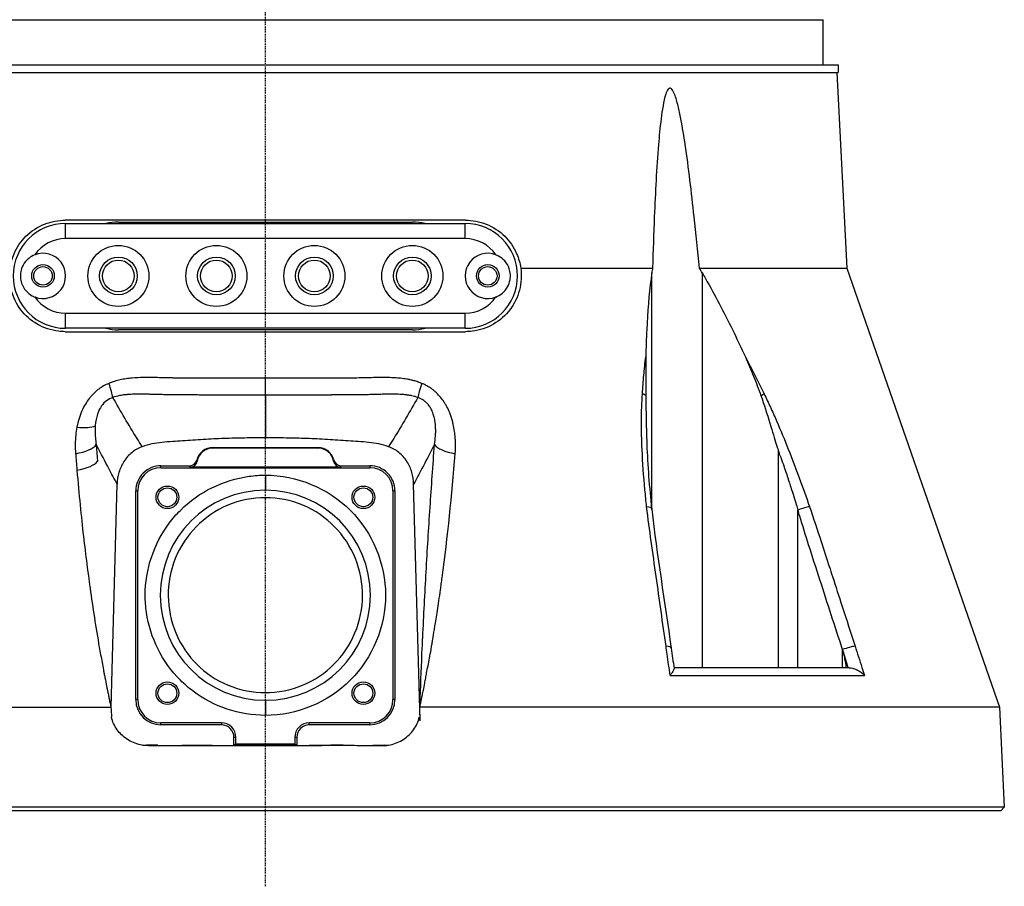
# Model space of a CAD drawing. Header units: millimetres. Extents: x 0 to 4378, y 0 to 2376.
# Tile 140 of 229: x 2246 to 2376, y 650 to 765. Entities that reach past the tile are written whole.
import ezdxf

# ---------------------------------------------------------------- set-up
doc = ezdxf.new("R2010")
doc.units = ezdxf.units.MM
doc.header["$LTSCALE"] = 0.2
doc.linetypes.add('CENTER2', pattern=[1.125, 0.75, -0.125, 0.125, -0.125])
doc.layers.add('02_Center Line', color=1, linetype='CENTER2')

# ---------------------------------------------------------------- blocks, each defined once
blk = doc.blocks.new('A$C56001a60')
for p, q in [((-74, 105), (74, 105)), ((74, 99), (74, 105)), ((-76, 99), (76, 99)), ((-76, 98), (76, 98)), ((75.79, 98), (77.15, 72.03)), ((76, 99), (76, 98)), ((26.55, 78.4), (-26.55, 78.4)), ((-26.5, 77.95), (26.5, 77.95)), ((-26.5, 75.95), (-26.5, 77.95)), ((-19.5, 78.15), (19.5, 78.15)), ((26.5, 75.95), (26.5, 77.95)), ((26.5, 75.95), (-26.5, 75.95)), ((33.88, 72.03), (51.36, 72.03)), ((57.57, 72.03), (77.15, 72.03)), ((77.15, 72.03), (97.38, 13.79)), ((51.26, 40.02), (51.26, 71.39)), ((57.95, 71.39), (57.95, 19)), ((-26.5, 66.05), (26.5, 66.05)), ((-26.5, 64.05), (-26.5, 66.05)), ((26.5, 64.05), (26.5, 66.05)), ((26.5, 64.05), (-26.5, 64.05)), ((-26.55, 63.6), (26.55, 63.6)), ((19.5, 63.85), (-19.5, 63.85)), ((-24.4, 52.94), (-24.4, 52.94)), ((-6.97, 48.23), (0, 48.24)), ((-6.97, 48.16), (-6.97, 48.23)), ((-6.97, 48.16), (0, 48.17)), ((0, 48.24), (6.97, 48.23)), ((0, 48.17), (0, 48.24)), ((0, 48.17), (6.97, 48.16)), ((6.97, 48.23), (6.97, 48.16)), ((68.07, 47.76), (68.1, 47.69)), ((68.07, 19), (68.07, 47.76)), ((-13.85, 45.55), (-13.85, 45.81)), ((-13.85, 45.81), (-10.05, 45.81)), ((10.05, 45.81), (13.85, 45.81)), ((13.85, 45.81), (13.85, 45.55)), ((-24.1, 45.41), (-24.1, 45.41)), ((-13.85, 45.55), (13.85, 45.55)), ((10.02, 45.6), (-10.02, 45.6)), ((0, 44.56), (0, 42.56)), ((-20.47, 13.76), (-19.67, 43.37)), ((20.52, 11.94), (19.67, 43.37)), ((-17.19, 14.77), (-17.19, 42.47)), ((-17.19, 42.47), (-16.93, 42.47)), ((-16.93, 14.77), (-16.93, 42.47)), ((16.93, 42.47), (16.93, 14.77)), ((16.93, 42.47), (17.19, 42.47)), ((17.19, 42.47), (17.19, 14.77)), ((70.65, 19), (70.65, 39.92)), ((51.26, 35.21), (51.26, 35.22)), ((-23.54, 31.62), (-23.54, 31.62)), ((76.56, 21.4), (76.57, 21.36)), ((76.56, 19), (76.56, 21.4)), ((77.45, 19), (54.21, 19)), ((53.7, 17.99), (79.48, 17.99)), ((-16.93, 14.77), (-17.19, 14.77)), ((0, 14.68), (0, 12.68)), ((17.19, 14.77), (16.93, 14.77)), ((-97.38, 13.79), (-20.5, 13.79)), ((97.38, 13.79), (20.5, 13.79)), ((20.52, 11.94), (20.5, 13.79)), ((97.38, 13.79), (98.02, 0.5)), ((-5.83, 11.69), (-13.85, 11.69)), ((-13.85, 11.43), (-13.85, 11.69)), ((-5.83, 11.43), (-13.85, 11.43)), ((-5.83, 11.69), (-5.83, 11.43)), ((13.85, 11.69), (5.83, 11.69)), ((5.83, 11.43), (5.83, 11.69)), ((13.85, 11.43), (5.83, 11.43)), ((13.85, 11.69), (13.85, 11.43)), ((-4.17, 8.71), (-4.17, 9.77)), ((-3.91, 8.88), (-3.91, 9.77)), ((3.91, 9.77), (3.91, 8.88)), ((4.17, 9.77), (4.17, 8.7)), ((-14.25, 8.71), (-15.79, 8.71)), ((-15.79, 8.71), (-15.49, 8.67)), ((-3.91, 8.88), (-4.17, 8.71)), ((0, 8.62), (0, 8.71)), ((4.17, 8.71), (3.91, 8.88)), ((14.35, 8.71), (15.79, 8.71)), ((15.79, 8.71), (15.49, 8.67)), ((98.02, 0.5), (-98.02, 0.5)), ((97.55, 0), (-97.55, 0)), ((58.41, 0), (58.41, 0)), ((58.49, 0), (58.49, 0)), ((79.42, 0), (79.42, 0)), ((98.02, 0.5), (97.55, 0))]:
    blk.add_line(p, q)
for centre, radius in [((-19.5, 71), 4.05), ((-6.5, 71), 4.05), ((6.5, 71), 4.05), ((19.5, 71), 4.05), ((-19.5, 71), 2.5), ((-6.5, 71), 2.5), ((6.5, 71), 2.5), ((19.5, 71), 2.5), ((-29.5, 71), 1.5), ((-29.5, 71), 1.23), ((-19.5, 71), 2.1), ((-6.5, 71), 2.1), ((6.5, 71), 2.1), ((19.5, 71), 2.1), ((29.5, 71), 1.5), ((29.5, 71), 1.23), ((-13, 41.62), 1.5), ((13, 41.62), 1.5), ((-13, 41.62), 1.25), ((13, 41.62), 1.25), ((-13, 15.62), 1.5), ((13, 15.62), 1.5), ((-13, 15.62), 1.25), ((13, 15.62), 1.25)]:
    blk.add_circle(centre, radius)
for centre, radius, start, end in [((-26.5, 71), 6.95, 90, 270), ((-19.5, 71), 7.15, 90, 103.5837), ((19.5, 71), 7.15, 76.4163, 90), ((26.5, 71), 6.95, 270, 90), ((-26.5, 71), 4.95, 90, 145.5885), ((26.5, 71), 4.95, 34.4115, 90), ((-29.5, 71), 3, 248.823, 111.177), ((29.5, 71), 3, 68.823, 291.177), ((-26.5, 71), 4.95, 214.4115, 270), ((26.5, 71), 4.95, 270, 325.5885), ((-19.5, 71), 7.15, 256.4163, 270), ((19.5, 71), 7.15, 270, 283.5837), ((-6.97, 46.06), 2.17, 90.0923, 166.2338), ((-6.97, 46.06), 2.1, 90.0922, 169.9028), ((6.97, 46.06), 2.17, 13.7668, 89.9077), ((6.97, 46.06), 2.1, 10.0972, 89.9078), ((-13.85, 42.47), 3.34, 89.9996, 180.0003), ((13.85, 42.47), 3.34, 359.9997, 90.0004), ((-13.85, 42.47), 3.08, 90, 179.9999), ((13.85, 42.47), 3.08, 0, 90), ((0, 28.62), 13.94, 90, 270), ((0, 28.62), 13.94, 270, 90), ((-13.85, 14.77), 3.34, 180.0003, 270), ((-13.85, 14.77), 3.08, 180, 270), ((13.85, 14.77), 3.08, 270, 0), ((13.85, 14.77), 3.34, 270, 359.9997), ((-5.83, 9.77), 1.92, 359.9342, 90), ((-5.83, 9.77), 1.66, 359.908, 89.9996), ((5.83, 9.77), 1.92, 90, 180.0658), ((5.83, 9.77), 1.66, 90, 180.092)]:
    blk.add_arc(centre, radius, start, end)
for centre, major_axis, ratio, start_param, end_param in [((-21.7, 58.05), (1.46, -3.72), 0.110315, 0.506734, 1.167727), ((0, 58.73), (0, -4), 0.000222, 0.472146, 1.236512), ((21.7, 58.05), (-1.46, -3.72), 0.110323, 5.115463, 5.776453), ((49.16, 54.86), (1.5, -0.08), 0.426649, 0.53658, 0.986462), ((65.04, 54.87), (1.35, 0.65), 0.052978, 5.226611, 5.67613), ((-26.12, 52.24), (3.93, -0.76), 0.285309, 5.056248, 5.892308), ((-26.28, 48.67), (3.97, 0.35), 0.350821, 4.962938, 5.997345), ((26.28, 48.67), (-3.97, 0.35), 0.350805, 0.285846, 1.320253), ((13.18, 31.42), (34.91, -89.96), 0.59226, 1.515995, 1.522138), ((-26.06, 46.4), (3.92, 0.39), 0.339534, 4.953939, 5.993949), ((-10.05, 46.82), (0.098, -0.997), 0.998609, 6.184907, 7.516076), ((1225.76, 46.15), (-1235.83, 0), 0.052336, 0.005165, 0.00841), ((-10.02, 46.61), (-0.159, 0.989), 0.998593, 2.982263, 4.376412), ((1058.58, 757.93), (-1067.4, -711.96), 0.036315, 6.269429, 6.272553), ((-1058.39, 757.68), (1067.21, -711.7), 0.03632, 0.010633, 0.013757), ((10.02, 46.61), (0.159, 0.989), 0.998593, 1.907092, 3.301239), ((10.05, 46.82), (-0.099, -0.997), 0.998609, 5.050379, 6.381578), ((-1225.76, 46.15), (1235.82, 0), 0.052336, 6.274773, 6.278018), ((49.77, 39.88), (1.49, 0.17), 0.323016, 0, 0.956975), ((71.03, 39.88), (1.42, 0.49), 0.108063, 0.576712, 1.798606), ((52.35, 21.37), (1.49, 0.21), 0.304914, 0, 0.962156), ((77.06, 21.37), (1.43, 0.46), 0.133958, 0.565348, 1.884843), ((799.49, -776.27), (393.52, -3268.22), 0.226921, 4.441019, 4.441434), ((-15.83, 13.21), (4.62, -0.6), 0.965307, 4.740236, 4.846455), ((0, 12.04), (-97.41, 0), 0.035015, 1.411115, 1.42312), ((0, 12.04), (-97.41, 0), 0.035015, 1.716768, 1.730478), ((15.83, 13.21), (-4.62, -0.6), 0.965307, 1.43673, 1.542949)]:
    blk.add_ellipse(centre, major_axis=major_axis, ratio=ratio, start_param=start_param, end_param=end_param)
for points, knots in [([(57.57, 72.03), (57.35, 74.33), (57.12, 76.6), (56.53, 82.12), (56.15, 85.32), (55.53, 89.51), (55.34, 90.69), (55, 92.43), (54.88, 93), (54.61, 94.11), (54.47, 94.64), (54.18, 95.36), (54.06, 95.62), (53.88, 95.81), (53.84, 95.85), (53.75, 95.9), (53.71, 95.91), (53.63, 95.91), (53.59, 95.9), (53.51, 95.85), (53.47, 95.81), (53.3, 95.62), (53.2, 95.36), (52.96, 94.64), (52.85, 94.11), (52.65, 93), (52.57, 92.43), (52.35, 90.69), (52.24, 89.51), (51.89, 85.32), (51.73, 82.12), (51.5, 76.6), (51.43, 74.33), (51.36, 72.03)], [-10.718091, -10.718091, -10.718091, -10.718091, -10.065889, -10.065889, -9.118131, -9.118131, -8.790101, -8.790101, -8.626085, -8.626085, -8.46207, -8.46207, -8.384853, -8.384853, -8.367475, -8.367475, -8.350096, -8.350096, -8.332718, -8.332718, -8.315339, -8.315339, -8.238122, -8.238122, -8.074107, -8.074107, -7.910092, -7.910092, -7.582061, -7.582061, -6.634304, -6.634304, -5.982102, -5.982102, -5.982102, -5.982102]), ([(-33.88, 72.03), (-33.79, 72.68), (-33.6, 73.33), (-32.95, 74.83), (-32.39, 75.63), (-31.08, 76.93), (-30.22, 77.5), (-28.4, 78.23), (-27.45, 78.4), (-26.55, 78.4)], [2.402015, 2.402015, 2.402015, 2.402015, 2.593529, 2.593529, 2.869661, 2.869661, 3.169907, 3.169907, 3.45599, 3.45599, 3.45599, 3.45599]), ([(26.55, 78.4), (27.45, 78.4), (28.4, 78.23), (30.22, 77.5), (31.08, 76.93), (32.39, 75.63), (32.95, 74.83), (33.6, 73.33), (33.79, 72.68), (33.88, 72.03)], [3.476061, 3.476061, 3.476061, 3.476061, 3.762144, 3.762144, 4.06239, 4.06239, 4.338522, 4.338522, 4.53004, 4.53004, 4.53004, 4.53004]), ([(-30.58, 73.8), (-30.87, 73.68), (-31.15, 73.53), (-31.7, 73.08), (-31.95, 72.78), (-32.29, 72.15), (-32.4, 71.84), (-32.5, 71.29), (-32.51, 71.05), (-32.48, 70.55), (-32.43, 70.29), (-32.22, 69.66), (-32.01, 69.31), (-31.51, 68.75), (-31.24, 68.53), (-30.81, 68.3), (-30.7, 68.25), (-30.58, 68.2)], [1.2268669, 1.2268669, 1.2268669, 1.2268669, 1.3235072, 1.3235072, 1.4458602, 1.4458602, 1.5462407, 1.5462407, 1.6187246, 1.6187246, 1.7008007, 1.7008007, 1.8260436, 1.8260436, 1.9370582, 1.9370582, 1.9761784, 1.9761784, 1.9761784, 1.9761784]), ([(30.58, 68.2), (30.87, 68.32), (31.15, 68.47), (31.7, 68.92), (31.95, 69.22), (32.29, 69.85), (32.4, 70.16), (32.5, 70.71), (32.51, 70.95), (32.48, 71.45), (32.43, 71.71), (32.22, 72.34), (32.01, 72.69), (31.51, 73.25), (31.24, 73.47), (30.81, 73.7), (30.7, 73.75), (30.58, 73.8)], [1.2268669, 1.2268669, 1.2268669, 1.2268669, 1.3235072, 1.3235072, 1.4458602, 1.4458602, 1.5462407, 1.5462407, 1.6187246, 1.6187246, 1.7008007, 1.7008007, 1.8260436, 1.8260436, 1.9370582, 1.9370582, 1.9761784, 1.9761784, 1.9761784, 1.9761784]), ([(-26.55, 63.6), (-26.85, 63.6), (-27.14, 63.62), (-28.41, 63.77), (-29.4, 64.1), (-31.13, 65.1), (-31.88, 65.78), (-32.99, 67.24), (-33.45, 68.14), (-33.95, 70.05), (-34.01, 71.06), (-33.88, 72.03)], [1.079754, 1.079754, 1.079754, 1.079754, 1.171769, 1.171769, 1.492557, 1.492557, 1.813345, 1.813345, 2.128853, 2.128853, 2.434967, 2.434967, 2.434967, 2.434967]), ([(33.88, 72.03), (34.01, 71.06), (33.95, 70.05), (33.45, 68.14), (32.99, 67.24), (31.88, 65.78), (31.13, 65.1), (29.4, 64.1), (28.41, 63.77), (27.14, 63.62), (26.85, 63.6), (26.55, 63.6)], [0.009399, 0.009399, 0.009399, 0.009399, 0.315508, 0.315508, 0.631017, 0.631017, 0.951804, 0.951804, 1.272592, 1.272592, 1.364608, 1.364608, 1.364608, 1.364608]), ([(51.26, 71.39), (51.23, 71.14), (51.19, 70.89), (50.88, 68.47), (50.69, 66.21), (50.53, 62.68), (50.49, 61.47), (50.47, 60.24)], [-6.981884, -6.981884, -6.981884, -6.981884, -6.895402, -6.895402, -6.139681, -6.139681, -5.753377, -5.753377, -5.753377, -5.753377]), ([(57.95, 71.39), (58.1, 71.14), (58.25, 70.89), (59.64, 68.47), (60.82, 66.21), (62.54, 62.68), (63.11, 61.46), (63.67, 60.24)], [10.325467, 10.325467, 10.325467, 10.325467, 10.411949, 10.411949, 11.16767, 11.16767, 11.554513, 11.554513, 11.554513, 11.554513]), ([(50.01, 55.35), (50.06, 56.18), (50.13, 57), (50.2, 57.81), (50.28, 58.63), (50.36, 59.44), (50.47, 60.24)], [0.0000001, 0.0000001, 0.0000001, 0.0000001, 0.4998762, 0.4998762, 0.4998762, 1, 1, 1, 1]), ([(50.47, 60.24), (50.45, 59.41), (50.45, 58.55), (50.45, 56.86), (50.45, 55.97), (50.46, 55.12)], [0.0000001, 0.0000001, 0.0000001, 0.0000001, 0.2752078, 0.2752078, 0.5481086, 0.5481086, 0.5481086, 0.5481086]), ([(63.67, 60.24), (64.05, 59.4), (64.42, 58.55), (65.1, 56.86), (65.43, 55.98), (65.73, 55.12)], [-0.5428141, -0.5428141, -0.5428141, -0.5428141, -0.2712743, -0.2712743, -0.0000005, -0.0000005, -0.0000005, -0.0000005]), ([(0, 57.42), (-1.22, 57.42), (-2.42, 57.42), (-3.6, 57.42), (-4.19, 57.42), (-4.78, 57.42), (-5.37, 57.43), (-5.66, 57.43), (-5.95, 57.43), (-6.24, 57.43), (-6.39, 57.43), (-6.53, 57.43), (-6.67, 57.43), (-6.82, 57.43), (-7.02, 57.43), (-7.11, 57.43), (-7.48, 57.43), (-7.87, 57.43), (-8.28, 57.44), (-8.49, 57.44), (-8.7, 57.44), (-8.92, 57.44), (-9.13, 57.44), (-9.4, 57.44), (-9.58, 57.44), (-10.3, 57.44), (-10.99, 57.44), (-11.53, 57.45), (-11.67, 57.45), (-11.8, 57.45), (-11.94, 57.45), (-12.01, 57.45), (-12.08, 57.45), (-12.15, 57.45), (-12.22, 57.45), (-12.24, 57.45), (-12.36, 57.46), (-12.58, 57.46), (-12.76, 57.46), (-12.89, 57.47), (-12.96, 57.47), (-13.01, 57.47), (-13.05, 57.47), (-13.08, 57.47), (-13.09, 57.47), (-13.11, 57.47), (-13.11, 57.47), (-13.11, 57.47), (-13.12, 57.47), (-13.12, 57.47), (-13.12, 57.47), (-13.12, 57.47), (-13.12, 57.47), (-13.13, 57.47), (-13.14, 57.47), (-13.45, 57.48), (-13.76, 57.49), (-14.08, 57.49), (-14.23, 57.5), (-14.39, 57.5), (-14.55, 57.5), (-14.63, 57.51), (-14.71, 57.51), (-14.8, 57.51), (-14.88, 57.51), (-14.92, 57.51), (-15.04, 57.51), (-15.28, 57.51), (-15.5, 57.51), (-15.7, 57.51), (-15.8, 57.51), (-15.89, 57.51), (-15.98, 57.51), (-16.07, 57.51), (-16.12, 57.51), (-16.23, 57.51), (-16.69, 57.5), (-17.18, 57.48), (-17.68, 57.44), (-17.93, 57.42), (-18.21, 57.38), (-18.47, 57.34), (-18.61, 57.32), (-18.74, 57.3), (-18.87, 57.28), (-19, 57.25), (-19.18, 57.22), (-19.27, 57.2), (-19.45, 57.16), (-19.75, 57.08), (-20.03, 56.99), (-20.32, 56.91), (-20.56, 56.82), (-20.75, 56.74)], [0, 0, 0, 0, 0.125, 0.125, 0.125, 0.1875, 0.1875, 0.1875, 0.21875, 0.21875, 0.21875, 0.234375, 0.234375, 0.234375, 0.25, 0.25, 0.25, 0.3125, 0.3125, 0.3125, 0.34375, 0.34375, 0.34375, 0.375, 0.375, 0.375, 0.5, 0.5, 0.5, 0.53125, 0.53125, 0.53125, 0.546875, 0.546875, 0.546875, 0.5625, 0.5625, 0.5625, 0.59375, 0.59375, 0.59375, 0.609375, 0.609375, 0.609375, 0.6171875, 0.6171875, 0.6171875, 0.6196289, 0.6196289, 0.6196289, 0.6220703, 0.6220703, 0.6220703, 0.625, 0.625, 0.625, 0.6875, 0.6875, 0.6875, 0.71875, 0.71875, 0.71875, 0.734375, 0.734375, 0.734375, 0.75, 0.75, 0.75, 0.78125, 0.78125, 0.78125, 0.796875, 0.796875, 0.796875, 0.8125, 0.8125, 0.8125, 0.875, 0.875, 0.875, 0.90625, 0.90625, 0.90625, 0.921875, 0.921875, 0.921875, 0.9375, 0.9375, 0.9375, 0.96875, 0.96875, 0.96875, 0.9999999, 0.9999999, 0.9999999, 0.9999999]), ([(20.75, 56.74), (20.61, 56.79), (20.45, 56.86), (20.28, 56.92), (20.1, 56.98), (19.85, 57.05), (19.7, 57.09), (19.54, 57.13), (19.38, 57.17), (19.22, 57.21), (19.07, 57.24), (18.88, 57.28), (18.75, 57.3), (18.5, 57.34), (18.22, 57.38), (17.93, 57.41), (17.63, 57.44), (17.4, 57.46), (17.13, 57.48), (16.86, 57.49), (16.59, 57.5), (16.33, 57.51), (16.2, 57.51), (16.06, 57.51), (15.91, 57.51), (15.77, 57.51), (15.64, 57.51), (15.45, 57.51), (14.69, 57.51), (13.95, 57.49), (13.3, 57.48), (12.97, 57.47), (12.51, 57.46), (12.12, 57.45), (11.73, 57.45), (11.45, 57.45), (10.99, 57.44), (10.88, 57.44), (10.76, 57.44), (10.63, 57.44), (10.5, 57.44), (10.45, 57.44), (10.36, 57.44), (10.17, 57.44), (9.96, 57.44), (9.71, 57.44), (9.46, 57.44), (9.15, 57.44), (8.89, 57.44), (8.64, 57.44), (8.38, 57.44), (8.11, 57.43), (7.84, 57.43), (7.57, 57.43), (7.29, 57.43), (7.01, 57.43), (6.63, 57.43), (6.28, 57.43), (5.59, 57.43), (4.9, 57.42), (4.2, 57.42), (2.81, 57.42), (1.41, 57.42), (0, 57.42)], [0.0000001, 0.0000001, 0.0000001, 0.0000001, 0.03125, 0.03125, 0.03125, 0.0625, 0.0625, 0.0625, 0.09375, 0.09375, 0.09375, 0.125, 0.125, 0.125, 0.1875, 0.1875, 0.1875, 0.25, 0.25, 0.25, 0.3125, 0.3125, 0.3125, 0.34375, 0.34375, 0.34375, 0.375, 0.375, 0.375, 0.5, 0.5, 0.5, 0.5625, 0.5625, 0.5625, 0.625, 0.625, 0.625, 0.640625, 0.640625, 0.640625, 0.65625, 0.65625, 0.65625, 0.6875, 0.6875, 0.6875, 0.71875, 0.71875, 0.71875, 0.75, 0.75, 0.75, 0.78125, 0.78125, 0.78125, 0.8125, 0.8125, 0.8125, 0.875, 0.875, 0.875, 0.9999932, 0.9999932, 0.9999932, 0.9999932]), ([(-20.75, 56.74), (-20.82, 56.71), (-20.88, 56.68), (-20.95, 56.65), (-21.18, 56.55), (-21.41, 56.43), (-21.63, 56.3), (-21.84, 56.16), (-22.05, 56.02), (-22.25, 55.87), (-22.45, 55.71), (-22.64, 55.54), (-22.82, 55.35), (-22.88, 55.3), (-22.93, 55.24), (-22.99, 55.18), (-23.09, 55.07), (-23.18, 54.96), (-23.28, 54.84), (-23.31, 54.81), (-23.34, 54.77), (-23.36, 54.74), (-23.54, 54.51), (-23.71, 54.26), (-23.87, 53.99), (-24.04, 53.72), (-24.19, 53.43), (-24.33, 53.11), (-24.47, 52.79), (-24.61, 52.44), (-24.72, 52.07), (-24.83, 51.71), (-24.92, 51.34), (-25, 50.93)], [0, 0, 0, 0, 0.033073, 0.033073, 0.033073, 0.156472, 0.156472, 0.156472, 0.278858, 0.278858, 0.278858, 0.399242, 0.399242, 0.399242, 0.434783, 0.434783, 0.434783, 0.5, 0.5, 0.5, 0.518952, 0.518952, 0.518952, 0.640378, 0.640378, 0.640378, 0.763037, 0.763037, 0.763037, 0.88506, 0.88506, 0.88506, 1, 1, 1, 1]), ([(25.18, 47.41), (25.22, 47.93), (25.23, 48.46), (25.21, 48.97), (25.21, 49.15), (25.2, 49.34), (25.19, 49.51), (25.16, 49.81), (25.13, 50.09), (25.09, 50.36), (25.05, 50.69), (24.99, 51), (24.92, 51.31), (24.9, 51.41), (24.88, 51.5), (24.85, 51.6), (24.75, 51.99), (24.64, 52.35), (24.51, 52.68), (24.49, 52.73), (24.48, 52.77), (24.46, 52.81), (24.35, 53.09), (24.22, 53.37), (24.09, 53.62), (24.01, 53.76), (23.93, 53.9), (23.85, 54.03), (23.78, 54.15), (23.7, 54.28), (23.61, 54.4), (23.45, 54.63), (23.28, 54.85), (23.11, 55.05), (22.93, 55.25), (22.75, 55.43), (22.58, 55.58), (22.53, 55.63), (22.49, 55.67), (22.44, 55.7), (22.31, 55.82), (22.16, 55.93), (22.02, 56.04), (21.83, 56.17), (21.62, 56.3), (21.41, 56.42), (21.2, 56.54), (20.98, 56.64), (20.75, 56.74)], [0, 0, 0, 0, 0.09179, 0.09179, 0.09179, 0.125, 0.125, 0.125, 0.181591, 0.181591, 0.181591, 0.25, 0.25, 0.25, 0.272392, 0.272392, 0.272392, 0.363517, 0.363517, 0.363517, 0.375, 0.375, 0.375, 0.453423, 0.453423, 0.453423, 0.5, 0.5, 0.5, 0.547785, 0.547785, 0.547785, 0.63799, 0.63799, 0.63799, 0.726937, 0.726937, 0.726937, 0.75, 0.75, 0.75, 0.81881, 0.81881, 0.81881, 0.908727, 0.908727, 0.908727, 1, 1, 1, 1]), ([(-20.23, 54.87), (-20.53, 54.77), (-20.81, 54.63), (-21.06, 54.44), (-21.31, 54.25), (-21.52, 54.05), (-21.74, 53.74), (-21.95, 53.44), (-22.12, 53.12), (-22.27, 52.67), (-22.43, 52.22), (-22.53, 51.69), (-22.57, 51.11)], [0, 0, 0, 0, 0.25, 0.25, 0.25, 0.5, 0.5, 0.5, 0.75, 0.75, 0.75, 1, 1, 1, 1]), ([(0, 55.17), (-0.19, 55.17), (-0.39, 55.17), (-0.58, 55.17), (-1.11, 55.17), (-1.64, 55.17), (-2.18, 55.17), (-2.65, 55.17), (-3.13, 55.17), (-3.61, 55.17), (-3.62, 55.17), (-3.62, 55.17), (-3.63, 55.17), (-4.07, 55.17), (-4.51, 55.18), (-4.95, 55.18), (-5.12, 55.18), (-5.28, 55.18), (-5.44, 55.18), (-5.68, 55.18), (-5.93, 55.18), (-6.17, 55.18), (-6.23, 55.18), (-6.3, 55.18), (-6.36, 55.18), (-6.52, 55.18), (-6.67, 55.18), (-6.82, 55.18), (-6.98, 55.19), (-7.18, 55.19), (-7.29, 55.19), (-7.61, 55.19), (-7.96, 55.19), (-8.29, 55.19), (-8.61, 55.19), (-8.93, 55.2), (-9.22, 55.2), (-9.41, 55.2), (-9.59, 55.2), (-9.76, 55.2), (-9.86, 55.2), (-9.97, 55.2), (-10.07, 55.2), (-10.33, 55.2), (-10.6, 55.2), (-10.86, 55.21), (-11.1, 55.21), (-11.35, 55.21), (-11.58, 55.21), (-11.66, 55.21), (-11.74, 55.21), (-11.83, 55.21), (-11.97, 55.21), (-12.11, 55.21), (-12.25, 55.22), (-12.42, 55.22), (-12.58, 55.22), (-12.74, 55.22), (-12.79, 55.22), (-12.83, 55.22), (-12.88, 55.22), (-12.97, 55.23), (-13.06, 55.23), (-13.15, 55.23), (-13.27, 55.23), (-13.36, 55.23), (-13.49, 55.24), (-13.5, 55.24), (-13.51, 55.24), (-13.52, 55.24), (-13.72, 55.24), (-13.93, 55.25), (-14.15, 55.25), (-14.25, 55.26), (-14.34, 55.26), (-14.44, 55.26), (-14.58, 55.26), (-14.73, 55.27), (-14.87, 55.27), (-14.89, 55.27), (-14.91, 55.27), (-14.92, 55.27), (-15.09, 55.28), (-15.21, 55.28), (-15.42, 55.29), (-15.5, 55.29), (-15.58, 55.29), (-15.65, 55.29), (-15.97, 55.3), (-16.26, 55.3), (-16.52, 55.3), (-16.53, 55.3), (-16.54, 55.3), (-16.56, 55.3), (-16.72, 55.3), (-16.91, 55.3), (-17.12, 55.3), (-17.23, 55.3), (-17.34, 55.3), (-17.46, 55.29), (-17.58, 55.29), (-17.67, 55.29), (-17.84, 55.28), (-18.01, 55.27), (-18.15, 55.26), (-18.26, 55.25), (-18.31, 55.25), (-18.36, 55.25), (-18.4, 55.24), (-18.42, 55.24), (-18.43, 55.24), (-18.44, 55.24), (-18.45, 55.24), (-18.46, 55.24), (-18.49, 55.23), (-18.73, 55.21), (-18.91, 55.19), (-19.12, 55.15), (-19.21, 55.14), (-19.29, 55.12), (-19.37, 55.11), (-19.67, 55.04), (-19.94, 54.97), (-20.18, 54.89), (-20.2, 54.88), (-20.21, 54.88), (-20.23, 54.87)], [0.0000168, 0.0000168, 0.0000168, 0.0000168, 0.0203023, 0.0203023, 0.0203023, 0.0754814, 0.0754814, 0.0754814, 0.125, 0.125, 0.125, 0.1255, 0.1255, 0.1255, 0.170881, 0.170881, 0.170881, 0.1875, 0.1875, 0.1875, 0.2121861, 0.2121861, 0.2121861, 0.21875, 0.21875, 0.21875, 0.234375, 0.234375, 0.234375, 0.25, 0.25, 0.25, 0.2982721, 0.2982721, 0.2982721, 0.3445301, 0.3445301, 0.3445301, 0.375, 0.375, 0.375, 0.3939691, 0.3939691, 0.3939691, 0.4409288, 0.4409288, 0.4409288, 0.4846804, 0.4846804, 0.4846804, 0.5, 0.5, 0.5, 0.5276863, 0.5276863, 0.5276863, 0.5625, 0.5625, 0.5625, 0.5728198, 0.5728198, 0.5728198, 0.59375, 0.59375, 0.59375, 0.6233696, 0.6233696, 0.6233696, 0.625, 0.625, 0.625, 0.6683553, 0.6683553, 0.6683553, 0.6875, 0.6875, 0.6875, 0.7155288, 0.7155288, 0.7155288, 0.71875, 0.71875, 0.71875, 0.75, 0.75, 0.75, 0.7616806, 0.7616806, 0.7616806, 0.8097504, 0.8097504, 0.8097504, 0.8125, 0.8125, 0.8125, 0.84375, 0.84375, 0.84375, 0.859375, 0.859375, 0.859375, 0.875, 0.875, 0.875, 0.890625, 0.890625, 0.890625, 0.8984375, 0.8984375, 0.8984375, 0.9023437, 0.9023437, 0.9023437, 0.90625, 0.90625, 0.90625, 0.9375, 0.9375, 0.9375, 0.9500091, 0.9500091, 0.9500091, 0.9971279, 0.9971279, 0.9971279, 0.9999997, 0.9999997, 0.9999997, 0.9999997]), ([(-16.34, 48.34), (-16.57, 48.7), (-16.79, 49.06), (-17.02, 49.42), (-18.13, 51.22), (-19.19, 53.03), (-20.23, 54.87)], [0, 0, 0, 0, 0.1670722, 0.1670722, 0.1670722, 0.9999999, 0.9999999, 0.9999999, 0.9999999]), ([(20.23, 54.87), (20.11, 54.91), (19.99, 54.95), (19.86, 54.99), (19.84, 54.99), (19.82, 55), (19.79, 55.01), (19.68, 55.04), (19.54, 55.07), (19.45, 55.09), (19.36, 55.11), (19.28, 55.12), (19.19, 55.14), (19.16, 55.14), (19.13, 55.15), (19.1, 55.15), (19.04, 55.16), (18.98, 55.17), (18.92, 55.18), (18.85, 55.19), (18.76, 55.2), (18.72, 55.21), (18.69, 55.21), (18.65, 55.22), (18.62, 55.22), (18.48, 55.24), (18.31, 55.25), (18.08, 55.27), (18.06, 55.27), (18.05, 55.27), (18.04, 55.27), (17.88, 55.28), (17.74, 55.29), (17.63, 55.29), (17.6, 55.29), (17.57, 55.29), (17.54, 55.29), (17.52, 55.29), (17.5, 55.29), (17.48, 55.29), (17.44, 55.3), (17.43, 55.3), (17.37, 55.3), (17.23, 55.3), (17.11, 55.3), (16.99, 55.3), (16.8, 55.3), (16.61, 55.3), (16.39, 55.3), (16.22, 55.3), (16.04, 55.3), (15.82, 55.29), (15.78, 55.29), (15.74, 55.29), (15.7, 55.29), (15.44, 55.29), (15.2, 55.28), (14.91, 55.27), (14.88, 55.27), (14.84, 55.27), (14.81, 55.27), (14.54, 55.26), (14.27, 55.26), (14.01, 55.25), (13.9, 55.25), (13.79, 55.24), (13.67, 55.24), (13.47, 55.24), (13.26, 55.23), (13.03, 55.23), (12.84, 55.22), (12.64, 55.22), (12.44, 55.22), (12.31, 55.22), (12.18, 55.21), (12.06, 55.21), (11.97, 55.21), (11.89, 55.21), (11.81, 55.21), (11.6, 55.21), (11.45, 55.21), (11.2, 55.21), (11.15, 55.21), (11.11, 55.21), (11.06, 55.21), (10.69, 55.2), (10.34, 55.2), (9.99, 55.2), (9.9, 55.2), (9.81, 55.2), (9.72, 55.2), (9.48, 55.2), (9.25, 55.2), (9.01, 55.2), (8.94, 55.2), (8.86, 55.2), (8.79, 55.2), (8.75, 55.2), (8.71, 55.19), (8.66, 55.19), (8.55, 55.19), (8.47, 55.19), (8.32, 55.19), (8.03, 55.19), (7.75, 55.19), (7.47, 55.19), (7, 55.19), (6.53, 55.18), (6.02, 55.18), (5.56, 55.18), (5.07, 55.18), (4.52, 55.18), (4.48, 55.18), (4.45, 55.18), (4.42, 55.18), (3.83, 55.17), (3.24, 55.17), (2.66, 55.17), (2.02, 55.17), (1.38, 55.17), (0.74, 55.17), (0.49, 55.17), (0.25, 55.17), (0, 55.17)], [0, 0, 0, 0, 0.03125, 0.03125, 0.03125, 0.036027, 0.036027, 0.036027, 0.0625, 0.0625, 0.0625, 0.086658, 0.086658, 0.086658, 0.09375, 0.09375, 0.09375, 0.109375, 0.109375, 0.109375, 0.125, 0.125, 0.125, 0.137204, 0.137204, 0.137204, 0.18478, 0.18478, 0.18478, 0.1875, 0.1875, 0.1875, 0.21875, 0.21875, 0.21875, 0.227351, 0.227351, 0.227351, 0.234375, 0.234375, 0.234375, 0.25, 0.25, 0.25, 0.282133, 0.282133, 0.282133, 0.334899, 0.334899, 0.334899, 0.375, 0.375, 0.375, 0.382242, 0.382242, 0.382242, 0.431868, 0.431868, 0.431868, 0.4375, 0.4375, 0.4375, 0.481032, 0.481032, 0.481032, 0.5, 0.5, 0.5, 0.533621, 0.533621, 0.533621, 0.5625, 0.5625, 0.5625, 0.581555, 0.581555, 0.581555, 0.59375, 0.59375, 0.59375, 0.625, 0.625, 0.625, 0.630987, 0.630987, 0.630987, 0.676219, 0.676219, 0.676219, 0.6875, 0.6875, 0.6875, 0.71875, 0.71875, 0.71875, 0.728641, 0.728641, 0.728641, 0.734375, 0.734375, 0.734375, 0.75, 0.75, 0.75, 0.779832, 0.779832, 0.779832, 0.829893, 0.829893, 0.829893, 0.875, 0.875, 0.875, 0.877676, 0.877676, 0.877676, 0.926092, 0.926092, 0.926092, 0.979283, 0.979283, 0.979283, 1, 1, 1, 1]), ([(0, 55.17), (0, 54.98), (0, 54.45), (0, 53.58), (0, 52.56), (0, 51.55), (0, 50.53), (0, 49.86), (0, 49.52)], [0, 0, 0, 0, 0.101568, 0.28125, 0.460931, 0.640613, 0.820295, 1, 1, 1, 1]), ([(20.23, 54.87), (19.19, 53.03), (18.13, 51.22), (17.02, 49.42), (16.79, 49.06), (16.57, 48.7), (16.34, 48.34)], [0, 0, 0, 0, 0.832928, 0.832928, 0.832928, 1, 1, 1, 1]), ([(22.44, 48.61), (22.5, 49.03), (22.54, 49.39), (22.57, 49.73), (22.58, 49.86), (22.58, 49.99), (22.59, 50.11), (22.6, 50.32), (22.6, 50.52), (22.59, 50.71), (22.59, 50.95), (22.57, 51.17), (22.55, 51.37), (22.54, 51.44), (22.53, 51.51), (22.52, 51.57), (22.49, 51.84), (22.44, 52.09), (22.38, 52.31), (22.37, 52.34), (22.36, 52.37), (22.36, 52.4), (22.3, 52.58), (22.24, 52.77), (22.17, 52.94), (22.13, 53.04), (22.09, 53.13), (22.05, 53.21), (22.01, 53.3), (21.96, 53.38), (21.92, 53.46), (21.83, 53.61), (21.74, 53.74), (21.64, 53.87), (21.54, 53.99), (21.44, 54.11), (21.33, 54.21), (21.23, 54.31), (21.11, 54.4), (21, 54.48), (20.88, 54.56), (20.76, 54.64), (20.63, 54.7), (20.5, 54.77), (20.37, 54.82), (20.23, 54.87)], [0, 0, 0, 0, 0.0904902, 0.0904902, 0.0904902, 0.125, 0.125, 0.125, 0.1815519, 0.1815519, 0.1815519, 0.25, 0.25, 0.25, 0.2729557, 0.2729557, 0.2729557, 0.3633256, 0.3633256, 0.3633256, 0.375, 0.375, 0.375, 0.4534189, 0.4534189, 0.4534189, 0.5, 0.5, 0.5, 0.5492358, 0.5492358, 0.5492358, 0.6431368, 0.6431368, 0.6431368, 0.7324656, 0.7324656, 0.7324656, 0.8198974, 0.8198974, 0.8198974, 0.908249, 0.908249, 0.908249, 0.9999978, 0.9999978, 0.9999978, 0.9999978]), ([(50.35, 42.62), (50.18, 44.41), (50.05, 46.2), (49.98, 47.98), (49.92, 49.24), (49.89, 50.5), (49.9, 51.74), (49.9, 52.36), (49.91, 52.98), (49.93, 53.6), (49.95, 54.19), (49.98, 54.77), (50.01, 55.35)], [0.1474984, 0.1474984, 0.1474984, 0.1474984, 0.5029061, 0.5029061, 0.5029061, 0.7545439, 0.7545439, 0.7545439, 0.880419, 0.880419, 0.880419, 1, 1, 1, 1]), ([(50.46, 55.12), (50.48, 53.93), (50.5, 52.67), (50.55, 50.32), (50.58, 49.38), (50.6, 48.68), (50.6, 48.67), (50.6, 48.67)], [0.0000034, 0.0000034, 0.0000034, 0.0000034, 0.3784633, 0.3784633, 0.7287578, 0.7287578, 0.7301554, 0.7301554, 0.7301554, 0.7301554]), ([(65.73, 55.12), (66.15, 53.93), (66.55, 52.67), (67.28, 50.32), (67.55, 49.38), (67.83, 48.5), (67.89, 48.31), (67.99, 48.01), (68.03, 47.89), (68.07, 47.76)], [-0.564167, -0.564167, -0.564167, -0.564167, -0.3214401, -0.3214401, -0.0963924, -0.0963924, -0.0393276, -0.0393276, 0, 0, 0, 0]), ([(66.17, 55.36), (66.45, 54.78), (66.72, 54.19), (66.99, 53.6), (67.27, 52.99), (67.55, 52.37), (67.82, 51.75), (68.36, 50.5), (68.87, 49.25), (69.37, 47.99), (70.38, 45.47), (71.31, 42.93), (72.19, 40.38)], [0, 0, 0, 0, 0.1198764, 0.1198764, 0.1198764, 0.2457207, 0.2457207, 0.2457207, 0.4972901, 0.4972901, 0.4972901, 1, 1, 1, 1]), ([(-22.57, 51.11), (-22.59, 50.88), (-22.6, 50.61), (-22.59, 50.35), (-22.59, 50.22), (-22.59, 50.08), (-22.58, 49.95), (-22.58, 49.81), (-22.57, 49.67), (-22.55, 49.52), (-22.53, 49.25), (-22.49, 48.94), (-22.44, 48.61)], [0, 0, 0, 0, 0.328885, 0.328885, 0.328885, 0.5, 0.5, 0.5, 0.673833, 0.673833, 0.673833, 1, 1, 1, 1]), ([(-25, 50.93), (-25.07, 50.58), (-25.12, 50.22), (-25.16, 49.85), (-25.19, 49.47), (-25.21, 49.09), (-25.22, 48.68), (-25.22, 48.28), (-25.21, 47.85), (-25.18, 47.41)], [0.0000089, 0.0000089, 0.0000089, 0.0000089, 0.3333333, 0.3333333, 0.3333333, 0.6666667, 0.6666667, 0.6666667, 1, 1, 1, 1]), ([(-19.67, 43.37), (-20.04, 44.07), (-20.4, 44.76), (-20.76, 45.43), (-21.28, 46.42), (-21.79, 47.38), (-22.28, 48.32), (-22.33, 48.42), (-22.39, 48.52), (-22.44, 48.61)], [0, 0, 0, 0, 0.3806895, 0.3806895, 0.3806895, 0.9413102, 0.9413102, 0.9413102, 1, 1, 1, 1]), ([(-16.34, 48.34), (-16.83, 48.16), (-17.28, 47.91), (-18.11, 47.24), (-18.47, 46.84), (-19.06, 45.93), (-19.28, 45.44), (-19.58, 44.42), (-19.66, 43.9), (-19.67, 43.37)], [-0.6378238, -0.6378238, -0.6378238, -0.6378238, -0.4817031, -0.4817031, -0.3188172, -0.3188172, -0.1578884, -0.1578884, -0.000001, -0.000001, -0.000001, -0.000001]), ([(0, 49.52), (-0.92, 49.52), (-1.83, 49.51), (-2.75, 49.49), (-3.67, 49.48), (-4.58, 49.45), (-5.5, 49.42), (-6.4, 49.38), (-7.3, 49.34), (-8.2, 49.29), (-8.22, 49.29), (-8.23, 49.29), (-8.25, 49.29), (-9.16, 49.23), (-10.08, 49.17), (-10.99, 49.11), (-11.43, 49.08), (-11.86, 49.06), (-12.29, 49.02), (-12.78, 48.99), (-13.25, 48.95), (-13.73, 48.89), (-14.61, 48.8), (-15.49, 48.66), (-16.34, 48.34)], [0, 0, 0, 0, 0.167585, 0.167585, 0.167585, 0.335224, 0.335224, 0.335224, 0.5, 0.5, 0.5, 0.502873, 0.502873, 0.502873, 0.670529, 0.670529, 0.670529, 0.75, 0.75, 0.75, 0.838181, 0.838181, 0.838181, 1, 1, 1, 1]), ([(16.34, 48.34), (15.49, 48.66), (14.61, 48.8), (13.73, 48.89), (13.26, 48.95), (12.78, 48.99), (12.31, 49.02), (11.87, 49.05), (11.43, 49.08), (10.99, 49.11), (10.08, 49.17), (9.16, 49.23), (8.25, 49.29), (8.24, 49.29), (8.22, 49.29), (8.21, 49.29), (7.31, 49.34), (6.4, 49.38), (5.5, 49.42), (4.58, 49.45), (3.67, 49.48), (2.75, 49.49), (1.83, 49.51), (0.92, 49.52), (0, 49.52)], [0, 0, 0, 0, 0.162722, 0.162722, 0.162722, 0.25, 0.25, 0.25, 0.330133, 0.330133, 0.330133, 0.4976, 0.4976, 0.4976, 0.5, 0.5, 0.5, 0.665096, 0.665096, 0.665096, 0.832572, 0.832572, 0.832572, 1, 1, 1, 1]), ([(19.67, 43.37), (19.66, 43.9), (19.58, 44.42), (19.28, 45.44), (19.06, 45.93), (18.48, 46.83), (18.11, 47.24), (17.28, 47.91), (16.83, 48.16), (16.34, 48.34)], [-0.636574, -0.636574, -0.636574, -0.636574, -0.4794173, -0.4794173, -0.319228, -0.319228, -0.1562272, -0.1562272, -0.000001, -0.000001, -0.000001, -0.000001]), ([(22.44, 48.61), (22.39, 48.52), (22.33, 48.42), (22.28, 48.32), (21.79, 47.38), (21.28, 46.42), (20.76, 45.43), (20.4, 44.76), (20.04, 44.07), (19.67, 43.37)], [0, 0, 0, 0, 0.0586885, 0.0586885, 0.0586885, 0.6192986, 0.6192986, 0.6192986, 1, 1, 1, 1]), ([(20.49, 13.82), (20.5, 13.88), (20.5, 13.93), (20.5, 13.98), (20.5, 14.09), (20.51, 14.2), (20.51, 14.32), (20.52, 14.56), (20.53, 14.8), (20.54, 15.05), (20.62, 17.24), (20.71, 19.43), (20.81, 21.61), (20.83, 22.09), (20.86, 22.56), (20.88, 23.04), (21.02, 25.95), (21.17, 28.85), (21.33, 31.75), (21.49, 34.59), (21.66, 37.43), (21.85, 40.26), (22.03, 43.05), (22.23, 45.83), (22.44, 48.61)], [0.0002537, 0.0002537, 0.0002537, 0.0002537, 0.0045055, 0.0045055, 0.0045055, 0.0139461, 0.0139461, 0.0139461, 0.0348205, 0.0348205, 0.0348205, 0.2223983, 0.2223983, 0.2223983, 0.263146, 0.263146, 0.263146, 0.5131765, 0.5131765, 0.5131765, 0.7582424, 0.7582424, 0.7582424, 1, 1, 1, 1]), ([(-25.18, 47.41), (-25.16, 47.17), (-25.14, 46.93), (-25.12, 46.68), (-25.1, 46.44), (-25.08, 46.19), (-25.06, 45.95), (-25.04, 45.7), (-25.02, 45.45), (-25, 45.2)], [0, 0, 0, 0, 0.3333333, 0.3333333, 0.3333333, 0.6666667, 0.6666667, 0.6666667, 1, 1, 1, 1]), ([(20.49, 13.81), (20.53, 13.96), (20.58, 14.22), (20.61, 14.36), (20.63, 14.43), (20.65, 14.51), (20.67, 14.61), (20.69, 14.72), (20.72, 14.85), (20.73, 14.92), (20.76, 15.05), (20.79, 15.21), (20.83, 15.41), (20.85, 15.51), (20.87, 15.61), (20.89, 15.72), (20.92, 15.84), (20.94, 15.97), (20.96, 16.04), (21.01, 16.3), (21.07, 16.62), (21.15, 17), (21.18, 17.19), (21.22, 17.39), (21.27, 17.61), (21.31, 17.83), (21.36, 18.12), (21.39, 18.28), (21.51, 18.89), (21.64, 19.56), (21.77, 20.29), (21.84, 20.65), (21.91, 21.03), (21.98, 21.43), (22.01, 21.62), (22.05, 21.82), (22.08, 22.03), (22.1, 22.13), (22.12, 22.23), (22.13, 22.34), (22.15, 22.44), (22.18, 22.57), (22.18, 22.6), (22.27, 23.12), (22.43, 24.07), (22.65, 25.47), (22.76, 26.16), (22.88, 26.97), (23.02, 27.89), (23.09, 28.35), (23.16, 28.83), (23.23, 29.35), (23.27, 29.61), (23.3, 29.87), (23.34, 30.14), (23.36, 30.28), (23.38, 30.41), (23.4, 30.55), (23.42, 30.69), (23.44, 30.87), (23.45, 30.95), (24.18, 36.41), (24.75, 41.9), (25.18, 47.41)], [0.000041, 0.000041, 0.000041, 0.000041, 0.015625, 0.015625, 0.015625, 0.0234375, 0.0234375, 0.0234375, 0.03125, 0.03125, 0.03125, 0.046875, 0.046875, 0.046875, 0.0546875, 0.0546875, 0.0546875, 0.0625, 0.0625, 0.0625, 0.09375, 0.09375, 0.09375, 0.109375, 0.109375, 0.109375, 0.125, 0.125, 0.125, 0.1875, 0.1875, 0.1875, 0.21875, 0.21875, 0.21875, 0.234375, 0.234375, 0.234375, 0.2421875, 0.2421875, 0.2421875, 0.25, 0.25, 0.25, 0.375, 0.375, 0.375, 0.4375, 0.4375, 0.4375, 0.46875, 0.46875, 0.46875, 0.484375, 0.484375, 0.484375, 0.4921875, 0.4921875, 0.4921875, 0.5, 0.5, 0.5, 1, 1, 1, 1]), ([(68.3, 47.13), (68.33, 47.03), (68.38, 46.9), (68.43, 46.75), (68.48, 46.6), (68.53, 46.46), (68.61, 46.24), (68.69, 46.01), (68.75, 45.83), (68.8, 45.68), (68.83, 45.6), (68.85, 45.54), (68.87, 45.48), (68.89, 45.42), (68.89, 45.42), (68.92, 45.34), (69.02, 45.02), (69.13, 44.72), (69.23, 44.42), (69.28, 44.27), (69.33, 44.12), (69.37, 43.97), (69.42, 43.83), (69.48, 43.65), (69.52, 43.54), (69.59, 43.32), (69.67, 43.05), (69.77, 42.75), (69.87, 42.45), (69.96, 42.15), (70.09, 41.73), (70.36, 40.9), (70.54, 40.3), (70.65, 39.92)], [0.0000001, 0.0000001, 0.0000001, 0.0000001, 0.0625, 0.0625, 0.0625, 0.125, 0.125, 0.125, 0.1875, 0.1875, 0.1875, 0.21875, 0.21875, 0.21875, 0.25, 0.25, 0.25, 0.375, 0.375, 0.375, 0.4375, 0.4375, 0.4375, 0.5, 0.5, 0.5, 0.625, 0.625, 0.625, 0.75, 0.75, 0.75, 1, 1, 1, 1]), ([(-25, 45.2), (-24.73, 41.98), (-24.43, 39.07), (-24.14, 36.46), (-23.99, 35.16), (-23.84, 33.94), (-23.69, 32.79), (-23.62, 32.21), (-23.54, 31.66), (-23.47, 31.12), (-23.43, 30.85), (-23.4, 30.59), (-23.36, 30.33), (-23.35, 30.2), (-23.33, 30.08), (-23.31, 29.95), (-23.29, 29.82), (-23.28, 29.74), (-23.26, 29.57), (-22.89, 26.94), (-22.49, 24.37), (-22.03, 21.71), (-21.91, 21.05), (-21.79, 20.38), (-21.67, 19.72), (-21.61, 19.39), (-21.54, 19.06), (-21.48, 18.73), (-21.45, 18.56), (-21.42, 18.4), (-21.39, 18.23), (-21.37, 18.15), (-21.36, 18.07), (-21.34, 17.98), (-21.32, 17.9), (-21.31, 17.84), (-21.29, 17.73), (-21.21, 17.3), (-21.13, 16.91), (-21.06, 16.58), (-21.03, 16.41), (-21, 16.26), (-20.97, 16.12), (-20.96, 16.05), (-20.94, 15.98), (-20.93, 15.92), (-20.93, 15.89), (-20.92, 15.86), (-20.91, 15.83), (-20.91, 15.8), (-20.91, 15.79), (-20.9, 15.74), (-20.85, 15.52), (-20.81, 15.32), (-20.78, 15.16), (-20.76, 15.07), (-20.74, 15), (-20.73, 14.93), (-20.72, 14.89), (-20.72, 14.86), (-20.71, 14.83), (-20.7, 14.8), (-20.7, 14.8), (-20.69, 14.74), (-20.67, 14.63), (-20.65, 14.54), (-20.63, 14.45), (-20.62, 14.41), (-20.62, 14.37), (-20.61, 14.34), (-20.6, 14.3), (-20.6, 14.3), (-20.59, 14.24), (-20.56, 14.13), (-20.56, 14.1), (-20.53, 14), (-20.52, 13.92), (-20.5, 13.86), (-20.49, 13.78)], [0.0000016, 0.0000016, 0.0000016, 0.0000016, 0.25, 0.25, 0.25, 0.375, 0.375, 0.375, 0.4375, 0.4375, 0.4375, 0.46875, 0.46875, 0.46875, 0.484375, 0.484375, 0.484375, 0.5, 0.5, 0.5, 0.75, 0.75, 0.75, 0.8125, 0.8125, 0.8125, 0.84375, 0.84375, 0.84375, 0.859375, 0.859375, 0.859375, 0.8671875, 0.8671875, 0.8671875, 0.875, 0.875, 0.875, 0.90625, 0.90625, 0.90625, 0.921875, 0.921875, 0.921875, 0.9296875, 0.9296875, 0.9296875, 0.9335938, 0.9335938, 0.9335938, 0.9375, 0.9375, 0.9375, 0.953125, 0.953125, 0.953125, 0.9609375, 0.9609375, 0.9609375, 0.9648438, 0.9648438, 0.9648438, 0.96875, 0.96875, 0.96875, 0.9765625, 0.9765625, 0.9765625, 0.9804688, 0.9804688, 0.9804688, 0.984375, 0.984375, 0.984375, 0.9921875, 0.9921875, 0.9921875, 0.9978296, 0.9978296, 0.9978296, 0.9978296]), ([(0, 12.68), (-3.44, 12.68), (-6.83, 13.83), (-9.58, 15.88), (-10.18, 16.33), (-10.74, 16.82), (-11.27, 17.35), (-13.69, 19.77), (-15.28, 22.97), (-15.77, 26.35), (-15.88, 27.1), (-15.94, 27.86), (-15.94, 28.62), (-15.94, 32.05), (-14.8, 35.43), (-12.76, 38.17), (-12.31, 38.78), (-11.81, 39.36), (-11.27, 39.89), (-8.83, 42.34), (-5.58, 43.93), (-2.16, 44.41), (-1.45, 44.51), (-0.73, 44.56), (0, 44.56)], [0, 0, 0, 0, 0.2052884, 0.2052884, 0.2052884, 0.25, 0.25, 0.25, 0.4545474, 0.4545474, 0.4545474, 0.5, 0.5, 0.5, 0.7045474, 0.7045474, 0.7045474, 0.75, 0.75, 0.75, 0.956713, 0.956713, 0.956713, 1, 1, 1, 1]), ([(0, 44.56), (4.19, 44.56), (8.31, 42.85), (14.23, 36.94), (15.94, 32.81), (15.94, 24.44), (14.23, 20.31), (8.31, 14.39), (4.19, 12.68), (0, 12.68)], [0, 0, 0, 0, 0.25, 0.25, 0.5, 0.5, 0.75, 0.75, 1, 1, 1, 1]), ([(0, 41.57), (1.64, 41.57), (3.39, 41.24), (6.59, 39.89), (8.04, 38.88), (10.31, 36.57), (11.3, 35.11), (12.59, 31.9), (12.91, 30.16), (12.88, 26.91), (12.54, 25.19), (11.22, 22.04), (10.23, 20.6), (7.96, 18.33), (6.52, 17.34), (3.35, 16.02), (1.62, 15.7), (-1.62, 15.7), (-3.35, 16.02), (-6.52, 17.34), (-7.96, 18.33), (-10.23, 20.6), (-11.22, 22.04), (-12.54, 25.19), (-12.88, 26.91), (-12.89, 28.52), (-12.91, 30.16), (-12.59, 31.9), (-11.3, 35.11), (-10.31, 36.57), (-8.04, 38.88), (-6.59, 39.89), (-3.39, 41.24), (-1.64, 41.57), (0, 41.57)], [-5.852755, -5.852755, -5.852755, -5.852755, -5.359397, -5.359397, -4.86604, -4.86604, -4.37359, -4.37359, -3.881139, -3.881139, -3.397324, -3.397324, -2.913508, -2.913508, -2.427039, -2.427039, -1.940569, -1.940569, -1.4541, -1.4541, -0.967631, -0.967631, -0.483815, -0.483815, 0, 0, 0, 0.492451, 0.492451, 0.984901, 0.984901, 1.478259, 1.478259, 1.971616, 1.971616, 1.971616, 1.971616]), ([(53.15, 21.86), (52.71, 24.95), (52.28, 28.03), (51.84, 31.12), (51.62, 32.66), (51.4, 34.21), (51.19, 35.75), (50.97, 37.29), (50.76, 38.84), (50.58, 40.38)], [0, 0, 0, 0, 0.499995, 0.499995, 0.499995, 0.749992, 0.749992, 0.749992, 1, 1, 1, 1]), ([(76.56, 21.4), (75.56, 24.49), (74.56, 27.58), (73.57, 30.66), (73.07, 32.21), (72.56, 33.76), (72.07, 35.31), (71.66, 36.58), (71.28, 37.86), (70.89, 39.13), (70.81, 39.4), (70.73, 39.66), (70.65, 39.92)], [0.0000011, 0.0000011, 0.0000011, 0.0000011, 0.5, 0.5, 0.5, 0.7507455, 0.7507455, 0.7507455, 0.9572706, 0.9572706, 0.9572706, 1, 1, 1, 1]), ([(72.19, 40.38), (72.72, 38.84), (73.22, 37.29), (73.72, 35.75), (74.08, 34.65), (74.44, 33.54), (74.8, 32.44), (74.94, 32), (75.08, 31.56), (75.23, 31.12), (75.66, 29.8), (76.08, 28.47), (76.51, 27.15), (77.09, 25.38), (77.66, 23.62), (78.23, 21.86)], [0, 0, 0, 0, 0.250019, 0.250019, 0.250019, 0.428779, 0.428779, 0.428779, 0.500005, 0.500005, 0.500005, 0.71439, 0.71439, 0.71439, 1, 1, 1, 1]), ([(53.7, 17.99), (53.56, 18.94), (53.43, 19.88), (53.3, 20.82), (53.25, 21.17), (53.2, 21.51), (53.15, 21.86)], [0, 0, 0, 0, 0.731799, 0.731799, 0.731799, 1, 1, 1, 1]), ([(76.57, 21.36), (76.62, 21.22), (76.66, 21.07), (76.76, 20.64), (76.81, 20.4), (76.91, 19.81), (76.97, 19.38), (77.02, 19)], [0.000001, 0.000001, 0.000001, 0.000001, 0.0451519, 0.0451519, 0.0881435, 0.0881435, 0.1659875, 0.1659875, 0.1659875, 0.1659875]), ([(78.23, 21.86), (78.53, 20.91), (78.84, 19.97), (79.14, 19.03), (79.26, 18.68), (79.37, 18.34), (79.48, 17.99)], [0, 0, 0, 0, 0.731803, 0.731803, 0.731803, 1, 1, 1, 1]), ([(54.21, 18.94), (54.22, 18.93), (54.22, 18.93), (54.21, 18.86), (54.18, 18.77), (54.09, 18.58), (54.03, 18.48), (53.88, 18.25), (53.8, 18.12), (53.7, 18), (53.7, 17.99), (53.7, 17.99)], [0.0467182, 0.0467182, 0.0467182, 0.0467182, 0.0570155, 0.0570155, 0.1206062, 0.1206062, 0.1807381, 0.1807381, 0.239696, 0.239696, 0.2404159, 0.2404159, 0.2404159, 0.2404159]), ([(77.45, 19), (77.63, 19), (77.82, 18.97), (78.21, 18.86), (78.41, 18.77), (78.77, 18.58), (78.93, 18.48), (79.22, 18.25), (79.36, 18.12), (79.48, 18), (79.48, 17.99), (79.48, 17.99)], [-0.2418038, -0.2418038, -0.2418038, -0.2418038, -0.1842877, -0.1842877, -0.1201376, -0.1201376, -0.0594766, -0.0594766, 0, 0, 0.0007263, 0.0007263, 0.0007263, 0.0007263]), ([(-15.49, 8.67), (-15.54, 8.67), (-15.58, 8.67), (-16.24, 8.69), (-16.89, 8.82), (-18.09, 9.32), (-18.65, 9.69), (-19.5, 10.51), (-19.88, 11.02), (-20.25, 11.86), (-20.35, 12.14), (-20.41, 12.43)], [0.6897537, 0.6897537, 0.6897537, 0.6897537, 0.7040014, 0.7040014, 0.8899889, 0.8899889, 1.0759765, 1.0759765, 1.2524435, 1.2524435, 1.3381663, 1.3381663, 1.3381663, 1.3381663]), ([(15.49, 8.67), (15.54, 8.67), (15.58, 8.67), (16.24, 8.69), (16.89, 8.82), (18.09, 9.32), (18.65, 9.69), (19.5, 10.51), (19.88, 11.02), (20.25, 11.86), (20.35, 12.14), (20.41, 12.43)], [-0.7391569, -0.7391569, -0.7391569, -0.7391569, -0.7249093, -0.7249093, -0.5389217, -0.5389217, -0.3529341, -0.3529341, -0.1764671, -0.1764671, -0.0907443, -0.0907443, -0.0907443, -0.0907443]), ([(0, 8.62), (-2.39, 8.62), (-4.77, 8.62), (-8.38, 8.65), (-9.57, 8.66), (-12.13, 8.65), (-13.27, 8.63), (-14.33, 8.66)], [-1.174947, -1.174947, -1.174947, -1.174947, -0.604639, -0.604639, -0.322164, -0.322164, -0.000006, -0.000006, -0.000006, -0.000006]), ([(-14.25, 8.71), (-13.1, 8.67), (-12.17, 8.72), (-7.69, 8.72), (-6.66, 8.7), (-4.17, 8.7)], [0.0000077, 0.0000077, 0.0000077, 0.0000077, 0.3460578, 0.3460578, 0.5237127, 0.5237127, 0.5237127, 0.5237127]), ([(3.91, 8.88), (2.62, 8.88), (1.33, 8.88), (0.04, 8.88), (0.03, 8.88), (0.01, 8.88), (0, 8.88), (-1.3, 8.88), (-2.61, 8.88), (-3.91, 8.88)], [0, 0, 0, 0, 0.494879, 0.494879, 0.494879, 0.5, 0.5, 0.5, 1, 1, 1, 1]), ([(14.17, 8.65), (13.13, 8.6), (12.16, 8.67), (9.45, 8.69), (8.28, 8.67), (5.91, 8.63), (4.77, 8.62), (2.37, 8.62), (1.19, 8.63), (0, 8.62)], [-1.54167, -1.54167, -1.54167, -1.54167, -1.077352, -1.077352, -0.719561, -0.719561, -0.355862, -0.355862, -0.000001, -0.000001, -0.000001, -0.000001]), ([(4.17, 8.7), (6.72, 8.71), (7.73, 8.75), (10.42, 8.76), (10.79, 8.75), (12.65, 8.68), (13.5, 8.65), (14.33, 8.7)], [0.000387, 0.000387, 0.000387, 0.000387, 0.764118, 0.764118, 1.346018, 1.346018, 1.834193, 1.834193, 1.834193, 1.834193])]:
    blk.add_open_spline(points, degree=3, knots=knots)
for points in [[(51.36, 72.03), (51.33, 71.82), (51.29, 71.61), (51.26, 71.39)], [(57.95, 71.39), (57.83, 71.61), (57.7, 71.82), (57.57, 72.03)], [(63.67, 60.24), (64.54, 58.64), (65.37, 57.01), (66.17, 55.36)], [(-22.44, 48.61), (-22.42, 48.37), (-22.38, 47.88), (-22.33, 47.14), (-22.29, 46.64), (-22.27, 46.39)], [(50.6, 48.67), (50.7, 45.83), (50.93, 42.95), (51.26, 40.06)], [(50.58, 40.38), (50.5, 41.12), (50.42, 41.87), (50.35, 42.62)], [(51.26, 40.06), (51.96, 33.92), (52.96, 27.74), (53.84, 21.58)], [(53.84, 21.58), (53.96, 20.7), (54.09, 19.82), (54.21, 18.94)], [(77.33, 19), (77.08, 19.79), (76.82, 20.58), (76.57, 21.36)], [(20.49, 13.81), (20.49, 13.81), (20.49, 13.82), (20.49, 13.82)], [(20.52, 11.94), (20.49, 12.1), (20.45, 12.27), (20.41, 12.43)], [(-4.17, 9.77), (-4.08, 9.77), (-4, 9.77), (-3.91, 9.77)], [(3.91, 9.77), (4, 9.77), (4.08, 9.77), (4.17, 9.77)], [(-14.33, 8.66), (-14.31, 8.67), (-14.28, 8.69), (-14.25, 8.71)], [(0, 8.71), (-1.39, 8.71), (-2.78, 8.7), (-4.17, 8.7)], [(4.17, 8.7), (2.78, 8.7), (1.39, 8.71), (0, 8.71)], [(14.17, 8.65), (14.17, 8.65), (14.17, 8.65), (14.17, 8.65)], [(14.35, 8.7), (14.3, 8.69), (14.25, 8.67), (14.19, 8.66)]]:
    blk.add_open_spline(points, degree=3)
at = {"layer": '02_Center Line'}
blk.add_line((0, -10), (0, 1155), dxfattribs=at)

msp = doc.modelspace()

# ---------------------------------------------------------------- block references
msp.add_blockref('A$C56001a60', (2278.432, 659.684))

doc.saveas('drawing.dxf')
